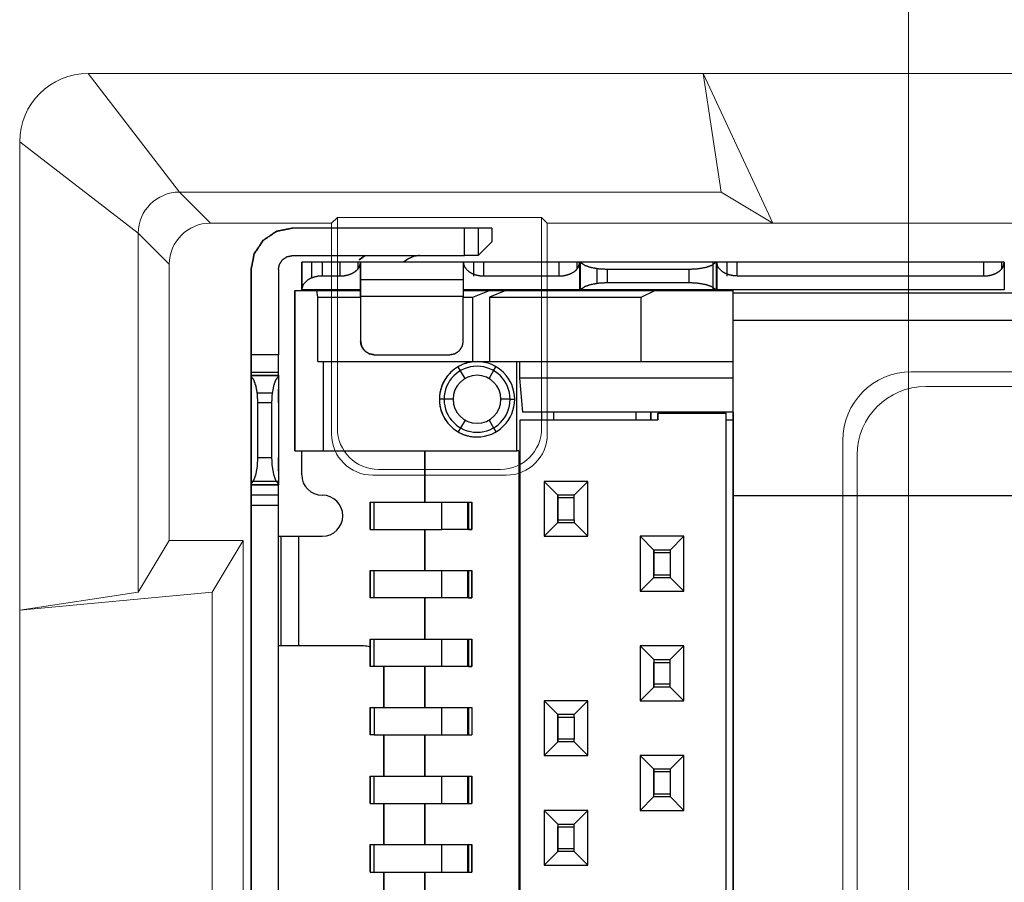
# Model space of a CAD drawing. Header units: millimetres. Extents: x 1290 to 1596, y 426 to 892.
# Tile 24 of 41: x 1422.24 to 1429.43, y 471.07 to 477.37. Entities that reach past the tile are written whole.
import ezdxf

# ---------------------------------------------------------------- set-up
doc = ezdxf.new("R2010")
doc.units = ezdxf.units.MM
doc.linetypes.add('CENTER', pattern=[50.8, 31.75, -6.35, 6.35, -6.35])
doc.linetypes.add('Continuous2', pattern=[0])
doc.layers.get('0').update_dxf_attribs({"lineweight": 20})
doc.layers.add('CEN', color=1, linetype='CENTER', lineweight=13)
doc.layers.add('Unnamed Level 55', color=1, linetype='Continuous')

# ---------------------------------------------------------------- blocks, each defined once
blk = doc.blocks.new('08302022202')
at = {"layer": 'Unnamed Level 55', "color": 6, "linetype": 'Continuous2', "lineweight": -3}
for p, q in [((-1.9617, 4.8493), (-3.217, 4.8493)), ((-2.2183, 4.85), (-2.2889, 4.85)), ((-2.2183, 4.85), (-2.2183, 4.8493)), ((-2.1183, 4.85), (-2.2183, 4.85)), ((-2.1683, 4.85), (-2.1683, 4.8493)), ((-2.1183, 4.85), (-2.1183, 4.8493)), ((-1.9617, 4.6493), (-1.9617, 4.8493)), ((-1.7617, 4.8493), (-1.9617, 4.8493)), ((-1.8617, 4.8493), (-1.8617, 4.6493)), ((-1.7617, 4.8493), (-1.7617, 4.7493)), ((-1.7617, 4.7493), (-1.8617, 4.6493)), ((-3.217, 4.6493), (-1.9617, 4.6493)), ((-2.686, 4.6493), (-2.7305, 4.6181)), ((-2.7305, 4.6181), (-2.686, 4.6493)), ((-2.375, 4.6229), (-2.4076, 4.6)), ((-1.8617, 4.6493), (-1.9617, 4.6493)), ((-3.52, 3.775), (-3.52, 4.5463)), ((-3.52, 4.5463), (-3.52, 3.925)), ((-3.32, 4.5463), (-3.32, 3.925)), ((-3.15, 4.4), (-3.15, 4.6)), ((-3, 4.6), (-3.15, 4.6)), ((-3.15, 4.6), (-3.15, 4.395)), ((-3.075, 4.4861), (-3.075, 4.6)), ((-3, 4.6), (-3, 4.5)), ((-2.87, 4.6), (-3, 4.6)), ((-2.87, 4.5), (-2.87, 4.6)), ((-2.72, 4.6), (-2.87, 4.6)), ((-2.7401, 4.6), (-2.7401, 4.5501)), ((-2.72, 4.35), (-2.72, 4.6)), ((-2.72, 4.6), (-2.72, 4.4)), ((-1.97, 4.6), (-2.72, 4.6)), ((-1.97, 4.6), (-1.97, 4.35)), ((-1.82, 4.6), (-1.97, 4.6)), ((-1.8962, 4.6), (-1.8962, 4.4993)), ((-1.82, 4.5), (-1.82, 4.6)), ((-1.27, 4.6), (-1.82, 4.6)), ((-1.27, 4.5), (-1.27, 4.6)), ((-1.12, 4.6), (-1.27, 4.6)), ((-1.1401, 4.6), (-1.1401, 4.5501)), ((-1.12, 4.4), (-1.12, 4.6)), ((-1.1194, 4.6), (-1.12, 4.6)), ((-1.12, 4.6), (-1.12, 4.4)), ((-1.1194, 4.6), (-1.1194, 4.4)), ((-1.1176, 4.6), (-1.1194, 4.6)), ((-1.1136, 4.6), (-1.1176, 4.6)), ((-1.1176, 4.6), (-1.1176, 4.4)), ((-0.1263, 4.6), (-1.1136, 4.6)), ((-0.9924, 4.4451), (-0.9924, 4.5549)), ((-0.92, 4.55), (-0.92, 4.45)), ((-0.92, 4.55), (-0.32, 4.55)), ((-0.32, 4.45), (-0.32, 4.55)), ((-0.1468, 4.4), (-0.1468, 4.6)), ((-0.1223, 4.6), (-0.1263, 4.6)), ((-0.1223, 4.6), (-0.1223, 4.4)), ((-0.1206, 4.6), (-0.1223, 4.6)), ((-0.1206, 4.4), (-0.1206, 4.6)), ((-0.12, 4.6), (-0.1206, 4.6)), ((-0.12, 4.6), (-0.12, 4.4)), ((0.03, 4.6), (-0.12, 4.6)), ((-0.0462, 4.6), (-0.0462, 4.4993)), ((0.03, 4.5), (0.03, 4.6)), ((1.83, 4.6), (0.03, 4.6)), ((1.83, 4.5), (1.83, 4.6)), ((1.98, 4.6), (1.83, 4.6)), ((1.9599, 4.6), (1.9599, 4.5501)), ((1.98, 4.6), (1.98, 4.4)), ((-3, 4.5), (-2.87, 4.5)), ((-2.72, 4.475), (-1.97, 4.475)), ((-1.82, 4.5), (-1.27, 4.5)), ((0.03, 4.5), (1.83, 4.5)), ((-3.2, 3.225), (-3.2, 4.395)), ((-3.2, 4.395), (-3.0394, 4.395)), ((-3.2, 4.395), (-3.2, 3.2956)), ((-2.72, 4.4), (-3.15, 4.4)), ((-3.15, 4.395), (-3.15, 4.4)), ((-3.0331, 4.345), (-3.0394, 4.395)), ((-3.0394, 4.395), (-2.72, 4.395)), ((-2.72, 4.4), (-2.72, 4.35)), ((-1.12, 4.4), (-1.97, 4.4)), ((-1.97, 4.395), (-1.78, 4.395)), ((-1.9012, 4.345), (-1.78, 4.395)), ((-1.78, 4.395), (-1.6588, 4.395)), ((-1.6588, 4.395), (-1.78, 4.345)), ((-1.6588, 4.395), (-0.5706, 4.395)), ((-1.1176, 4.4), (-1.1194, 4.4)), ((-1.1136, 4.4), (-1.1176, 4.4)), ((-0.1263, 4.4), (-1.1136, 4.4)), ((-0.32, 4.45), (-0.92, 4.45)), ((-0.6706, 4.345), (-0.5706, 4.395)), ((-0.5706, 4.395), (0.0002, 4.395)), ((-0.1223, 4.4), (-0.1263, 4.4)), ((-0.1206, 4.4), (-0.1223, 4.4)), ((1.98, 4.4), (-0.12, 4.4)), ((0.0002, 3.875), (0.0002, 4.395)), ((-3.0331, 3.875), (-3.0331, 4.345)), ((-3.0331, 4.345), (-2.72, 4.345)), ((-2.72, 4.35), (-2.72, 4.025)), ((-1.97, 4.35), (-2.72, 4.35)), ((-2.72, 4.35), (-2.72, 4.025)), ((-1.97, 4.025), (-1.97, 4.35)), ((-1.97, 4.345), (-1.9012, 4.345)), ((-1.9012, 3.875), (-1.9012, 4.345)), ((-1.78, 4.345), (-1.78, 3.875)), ((-1.78, 4.345), (-0.6706, 4.345)), ((-0.6706, 3.875), (-0.6706, 4.345)), ((4.68, 4.375), (0.0002, 4.375)), ((0.0002, 4.1767), (4.68, 4.1767)), ((-3.52, 3.925), (-3.52, 3.775)), ((-3.32, 3.925), (-3.52, 3.925)), ((-3.32, 3.775), (-3.32, 3.925)), ((-2.62, 3.925), (-2.07, 3.925)), ((-3.0331, 3.875), (-2.9919, 3.875)), ((-2.9919, 3.225), (-2.9919, 3.875)), ((-2.9919, 3.875), (-1.87, 3.875)), ((-1.9905, 3.8087), (-2.0075, 3.8382)), ((-1.87, 3.875), (-1.5787, 3.875)), ((-1.7495, 3.8087), (-1.7325, 3.8382)), ((-1.5787, 3.225), (-1.5787, 3.875)), ((-1.5787, 3.875), (-1.5596, 3.875)), ((-1.5596, 3.875), (-1.5596, 3.755)), ((-1.5596, 3.875), (0.0002, 3.875)), ((0.0002, 3.755), (0.0002, 3.875)), ((-3.32, 3.7951), (-3.52, 3.7951)), ((-3.52, 3.7744), (-3.52, 3.775)), ((-3.52, 3.775), (-3.52, 3.7744)), ((-3.52, 3.775), (-3.32, 3.775)), ((-3.52, 2.9756), (-3.52, 3.7744)), ((-3.52, 3.6747), (-3.52, 3.7744)), ((-3.52, 3.7744), (-3.52, 3.7727)), ((-3.32, 3.7744), (-3.52, 3.7744)), ((-3.52, 3.7727), (-3.52, 3.7686)), ((-3.52, 3.7727), (-3.32, 3.7727)), ((-3.52, 3.7686), (-3.52, 2.9814)), ((-3.32, 3.775), (-3.32, 3.675)), ((-3.32, 3.7744), (-3.32, 3.7727)), ((-3.32, 3.7727), (-3.32, 3.7686)), ((-3.32, 3.7686), (-3.32, 2.9814)), ((-1.9575, 3.7516), (-1.9905, 3.8087)), ((-1.7825, 3.7516), (-1.7495, 3.8087)), ((-1.5596, 3.755), (-1.5388, 3.505)), ((0.0002, 3.755), (-1.5596, 3.755)), ((0.0002, 3.505), (0.0002, 3.755)), ((-3.52, 3.675), (-3.52, 3.575)), ((-3.52, 3.575), (-3.52, 3.6747)), ((-3.32, 3.575), (-3.32, 3.675)), ((-3.4749, 3.6476), (-3.3651, 3.6476)), ((-2.1109, 3.6), (-2.145, 3.6)), ((-2.045, 3.6), (-2.1109, 3.6)), ((-1.6291, 3.6), (-1.695, 3.6)), ((-1.6291, 3.6), (-1.595, 3.6)), ((-3.47, 3.175), (-3.47, 3.575)), ((-3.37, 3.575), (-3.47, 3.575)), ((-3.37, 3.575), (-3.37, 3.175)), ((0.0002, 3.505), (-1.5388, 3.505)), ((-1.3998, 3.505), (-1.3998, 3.45)), ((-1.3089, 3.45), (-1.3089, 3.505)), ((-1.3089, 3.45), (-1.3089, 3.505)), ((-0.7089, 3.45), (-0.7089, 3.505)), ((-0.5998, 3.505), (-0.5998, 3.45)), ((-0.5998, 3.45), (-0.5998, 3.505)), ((-0.55, 3.5), (-0.05, 3.5)), ((-0.55, 3.5), (-0.55, 3.45)), ((-0.55, 3.45), (-0.55, 3.5)), ((-0.05, -3.5), (-0.05, 3.5)), ((0, 2.895), (0, 3.505)), ((0, 3.505), (0, 2.895)), ((0.0002, 3.505), (0, 3.505)), ((-1.9905, 3.3913), (-2.0075, 3.3618)), ((-1.9575, 3.4484), (-1.9905, 3.3913)), ((-1.7825, 3.4484), (-1.7495, 3.3913)), ((-1.7495, 3.3913), (-1.7325, 3.3618)), ((-1.5545, -3.45), (-1.5545, 3.45)), ((-1.5545, 3.45), (-0.55, 3.45)), ((-0.05, 3.45), (0, 3.45)), ((-3.2, 3.2956), (-3.2, 3.2953)), ((-3.2, 3.2953), (-3.2, 3.225)), ((-3.52, 3.0753), (-3.52, 3.175)), ((-3.52, 3.175), (-3.52, 3.075)), ((-3.47, 3.175), (-3.37, 3.175)), ((-3.32, 3.075), (-3.32, 3.175)), ((-3.2, 3.225), (-2.9919, 3.225)), ((-3.15, 3.05), (-3.15, 3.225)), ((-3.15, 3.05), (-3.15, 3.225)), ((-2.9919, 3.225), (-1.5787, 3.225)), ((-2.25, 3.225), (-2.25, 2.85)), ((-2.25, 2.85), (-2.25, 3.225)), ((-1.5638, 3.225), (-1.5787, 3.225)), ((-1.5638, 3.225), (-1.5638, -3.225)), ((-3.52, 2.9756), (-3.52, 3.0753)), ((-3.32, 3.075), (-3.32, 2.975)), ((-3.52, 3.0018), (-3.32, 3.0018)), ((-3.52, 2.9814), (-3.52, 2.9773)), ((-3.52, 2.9773), (-3.32, 2.9773)), ((-3.52, 2.9773), (-3.52, 2.9756)), ((-3.52, 2.975), (-3.52, 2.9756)), ((-3.52, 2.9756), (-3.52, 2.975)), ((-3.52, 2.9756), (-3.32, 2.9756)), ((-3.52, 2.75), (-3.52, 2.975)), ((-3.52, 2.975), (-3.52, 2.825)), ((-3.32, 2.975), (-3.52, 2.975)), ((-3.32, 2.9814), (-3.32, 2.9773)), ((-3.32, 2.9773), (-3.32, 2.9756)), ((-3.32, 2.825), (-3.32, 2.975)), ((-1.28, 2.9), (-1.38, 3)), ((-1.38, 3), (-1.38, 2.6)), ((-1.06, 3), (-1.38, 3)), ((-1.16, 2.9), (-1.06, 3)), ((-1.06, 2.6), (-1.06, 3)), ((-3.32, 2.9), (-3.52, 2.9)), ((-1.28, 2.9), (-1.28, 2.88)), ((-1.16, 2.9), (-1.28, 2.9)), ((-1.28, 2.7), (-1.28, 2.9)), ((-1.28, 2.88), (-1.28, 2.72)), ((-1.16, 2.88), (-1.28, 2.88)), ((-1.16, 2.88), (-1.16, 2.9)), ((-1.16, 2.72), (-1.16, 2.88)), ((0, -2.895), (0, 2.895)), ((0, 2.895), (0, -2.895)), ((4.68, 2.895), (0, 2.895)), ((-3.52, 2.825), (-3.52, -2.825)), ((-3.32, 2.825), (-3.52, 2.825)), ((-3.32, -2.825), (-3.32, 2.825)), ((-2.65, 2.65), (-2.65, 2.85)), ((-2.65, 2.85), (-2.62, 2.85)), ((-2.65, 2.85), (-2.65, 2.65)), ((-2.62, 2.65), (-2.62, 2.85)), ((-2.62, 2.85), (-2.1273, 2.85)), ((-2.1273, 2.65), (-2.1273, 2.85)), ((-2.1273, 2.85), (-1.9314, 2.85)), ((-1.9368, 2.65), (-1.9368, 2.85)), ((-1.9314, 2.65), (-1.9314, 2.85)), ((-1.9314, 2.85), (-1.9073, 2.85)), ((-1.9314, 2.85), (-1.9314, 2.65)), ((-1.9314, 2.85), (-1.9073, 2.85)), ((-1.9073, 2.65), (-1.9073, 2.85)), ((-1.9073, 2.85), (-1.9073, 2.65)), ((-3.52, 2.6), (-3.52, 2.75)), ((-1.28, 2.7), (-1.38, 2.6)), ((-1.28, 2.72), (-1.16, 2.72)), ((-1.28, 2.72), (-1.28, 2.7)), ((-1.28, 2.7), (-1.16, 2.7)), ((-1.16, 2.72), (-1.16, 2.7)), ((-1.06, 2.6), (-1.16, 2.7)), ((-3.52, 1.8), (-3.52, 2.6)), ((-3.32, 2.6), (-3.17, 2.6)), ((-3.32, 1.8), (-3.32, 2.6)), ((-3.2999, 1.8), (-3.2999, 2.6)), ((-3.17, 1.8), (-3.17, 2.6)), ((-3.17, 2.6), (-3, 2.6)), ((-2.65, 2.65), (-2.62, 2.65)), ((-2.62, 2.65), (-2.1273, 2.65)), ((-2.25, 2.65), (-2.25, 2.35)), ((-2.25, 2.35), (-2.25, 2.65)), ((-1.9314, 2.65), (-2.1273, 2.65)), ((-1.9073, 2.65), (-1.9314, 2.65)), ((-1.9314, 2.65), (-1.9073, 2.65)), ((-1.38, 2.6), (-1.06, 2.6)), ((-0.68, 2.6), (-0.68, 2.2)), ((-0.68, 2.6), (-0.58, 2.5)), ((-0.36, 2.6), (-0.68, 2.6)), ((-0.46, 2.5), (-0.36, 2.6)), ((-0.36, 2.2), (-0.36, 2.6)), ((-0.58, 2.5), (-0.58, 2.48)), ((-0.58, 2.3), (-0.58, 2.5)), ((-0.46, 2.5), (-0.58, 2.5)), ((-0.58, 2.48), (-0.58, 2.32)), ((-0.46, 2.48), (-0.58, 2.48)), ((-0.46, 2.5), (-0.46, 2.48)), ((-0.46, 2.48), (-0.46, 2.32)), ((-2.65, 2.15), (-2.65, 2.35)), ((-2.65, 2.35), (-2.62, 2.35)), ((-2.65, 2.35), (-2.65, 2.15)), ((-2.62, 2.15), (-2.62, 2.35)), ((-2.62, 2.35), (-2.1273, 2.35)), ((-2.1273, 2.15), (-2.1273, 2.35)), ((-2.1273, 2.35), (-1.9314, 2.35)), ((-1.9368, 2.15), (-1.9368, 2.35)), ((-1.9314, 2.15), (-1.9314, 2.35)), ((-1.9314, 2.35), (-1.9073, 2.35)), ((-1.9314, 2.35), (-1.9314, 2.15)), ((-1.9314, 2.35), (-1.9073, 2.35)), ((-1.9073, 2.15), (-1.9073, 2.35)), ((-1.9073, 2.35), (-1.9073, 2.15)), ((-0.58, 2.3), (-0.58, 2.32)), ((-0.58, 2.32), (-0.46, 2.32)), ((-0.46, 2.32), (-0.46, 2.3)), ((-0.58, 2.3), (-0.68, 2.2)), ((-0.58, 2.3), (-0.46, 2.3)), ((-0.46, 2.3), (-0.36, 2.2)), ((-0.68, 2.2), (-0.36, 2.2)), ((-2.62, 2.15), (-2.65, 2.15)), ((-2.1273, 2.15), (-2.62, 2.15)), ((-2.25, 2.15), (-2.25, 1.85)), ((-2.25, 1.85), (-2.25, 2.15)), ((-1.9314, 2.15), (-2.1273, 2.15)), ((-1.9073, 2.15), (-1.9314, 2.15)), ((-1.9314, 2.15), (-1.9073, 2.15)), ((-3.52, 1.65), (-3.52, 1.8)), ((-3.17, 1.8), (-3.32, 1.8)), ((-2.7, 1.8), (-3.17, 1.8)), ((-2.65, 1.65), (-2.65, 1.85)), ((-2.65, 1.85), (-2.62, 1.85)), ((-2.65, 1.85), (-2.65, 1.65)), ((-2.62, 1.65), (-2.62, 1.85)), ((-2.62, 1.85), (-2.1273, 1.85)), ((-2.1273, 1.65), (-2.1273, 1.85)), ((-2.1273, 1.85), (-1.9314, 1.85)), ((-1.9368, 1.65), (-1.9368, 1.85)), ((-1.9314, 1.65), (-1.9314, 1.85)), ((-1.9314, 1.85), (-1.9073, 1.85)), ((-1.9314, 1.85), (-1.9314, 1.65)), ((-1.9314, 1.85), (-1.9073, 1.85)), ((-1.9073, 1.65), (-1.9073, 1.85)), ((-1.9073, 1.85), (-1.9073, 1.65)), ((-0.68, 1.8), (-0.68, 1.4)), ((-0.58, 1.7), (-0.68, 1.8)), ((-0.36, 1.8), (-0.68, 1.8)), ((-0.46, 1.7), (-0.36, 1.8)), ((-0.36, 1.4), (-0.36, 1.8)), ((-0.58, 1.7), (-0.58, 1.68)), ((-0.58, 1.7), (-0.58, 1.5)), ((-0.58, 1.7), (-0.46, 1.7)), ((-0.58, 1.52), (-0.58, 1.68)), ((-0.58, 1.68), (-0.46, 1.68)), ((-0.46, 1.68), (-0.46, 1.7)), ((-0.46, 1.52), (-0.46, 1.68)), ((-3.52, -1.65), (-3.52, 1.65)), ((-2.62, 1.65), (-2.65, 1.65)), ((-2.1273, 1.65), (-2.62, 1.65)), ((-2.55, 1.65), (-2.55, 1.35)), ((-2.55, 1.35), (-2.55, 1.65)), ((-2.25, 1.65), (-2.25, 1.6136)), ((-2.25, 1.35), (-2.25, 1.65)), ((-2.25, 1.6136), (-2.25, 1.35)), ((-1.9314, 1.65), (-2.1273, 1.65)), ((-1.9073, 1.65), (-1.9314, 1.65)), ((-1.9314, 1.65), (-1.9073, 1.65)), ((-0.46, 1.52), (-0.58, 1.52)), ((-0.58, 1.5), (-0.58, 1.52)), ((-0.46, 1.5), (-0.46, 1.52)), ((-0.58, 1.5), (-0.68, 1.4)), ((-0.46, 1.5), (-0.58, 1.5)), ((-0.36, 1.4), (-0.46, 1.5)), ((-1.28, 1.3), (-1.38, 1.4)), ((-1.38, 1.4), (-1.38, 1)), ((-1.06, 1.4), (-1.38, 1.4)), ((-1.16, 1.3), (-1.06, 1.4)), ((-1.06, 1), (-1.06, 1.4)), ((-0.68, 1.4), (-0.36, 1.4)), ((-2.65, 1.15), (-2.65, 1.35)), ((-2.65, 1.35), (-2.62, 1.35)), ((-2.65, 1.35), (-2.65, 1.15)), ((-2.62, 1.35), (-2.62, 1.15)), ((-2.62, 1.35), (-2.1273, 1.35)), ((-2.1273, 1.15), (-2.1273, 1.35)), ((-2.1273, 1.35), (-1.9314, 1.35)), ((-1.9368, 1.15), (-1.9368, 1.35)), ((-1.9314, 1.15), (-1.9314, 1.35)), ((-1.9314, 1.35), (-1.9073, 1.35)), ((-1.9314, 1.35), (-1.9314, 1.15)), ((-1.9314, 1.35), (-1.9073, 1.35)), ((-1.9073, 1.35), (-1.9073, 1.15)), ((-1.9073, 1.35), (-1.9073, 1.15)), ((-1.28, 1.28), (-1.28, 1.3)), ((-1.28, 1.3), (-1.28, 1.1)), ((-1.16, 1.3), (-1.28, 1.3)), ((-1.16, 1.28), (-1.16, 1.3)), ((-1.28, 1.12), (-1.28, 1.28)), ((-1.28, 1.28), (-1.16, 1.28)), ((-1.16, 1.28), (-1.16, 1.12)), ((-2.62, 1.15), (-2.65, 1.15)), ((-2.62, 1.15), (-2.1273, 1.15)), ((-2.55, 1.15), (-2.55, 0.85)), ((-2.55, 0.85), (-2.55, 1.15)), ((-2.25, 1.15), (-2.25, 0.9081)), ((-2.25, 0.85), (-2.25, 1.15)), ((-2.1273, 1.15), (-1.9314, 1.15)), ((-1.9314, 1.15), (-1.9073, 1.15)), ((-1.9314, 1.15), (-1.9073, 1.15)), ((-1.28, 1.1), (-1.38, 1)), ((-1.28, 1.1), (-1.28, 1.12)), ((-1.16, 1.12), (-1.28, 1.12)), ((-1.16, 1.1), (-1.28, 1.1)), ((-1.16, 1.1), (-1.16, 1.12)), ((-1.06, 1), (-1.16, 1.1)), ((-1.38, 1), (-1.06, 1)), ((-0.68, 1), (-0.68, 0.6)), ((-0.58, 0.9), (-0.68, 1)), ((-0.36, 1), (-0.68, 1)), ((-0.46, 0.9), (-0.36, 1)), ((-0.36, 0.6), (-0.36, 1)), ((-2.25, 0.9081), (-2.25, 0.85)), ((-0.58, 0.9), (-0.58, 0.88)), ((-0.46, 0.9), (-0.58, 0.9)), ((-0.58, 0.7), (-0.58, 0.9)), ((-0.58, 0.88), (-0.58, 0.72)), ((-0.46, 0.88), (-0.58, 0.88)), ((-0.46, 0.9), (-0.46, 0.88)), ((-0.46, 0.88), (-0.46, 0.72)), ((-2.65, 0.65), (-2.65, 0.85)), ((-2.65, 0.85), (-2.62, 0.85)), ((-2.65, 0.85), (-2.65, 0.65)), ((-2.62, 0.65), (-2.62, 0.85)), ((-2.62, 0.85), (-2.1273, 0.85)), ((-2.1273, 0.65), (-2.1273, 0.85)), ((-2.1273, 0.65), (-2.1273, 0.85)), ((-2.1273, 0.85), (-1.9314, 0.85)), ((-1.9368, 0.65), (-1.9368, 0.85)), ((-1.9314, 0.65), (-1.9314, 0.85)), ((-1.9314, 0.85), (-1.9073, 0.85)), ((-1.9314, 0.85), (-1.9314, 0.65)), ((-1.9314, 0.85), (-1.9073, 0.85)), ((-1.9073, 0.65), (-1.9073, 0.85)), ((-1.9073, 0.85), (-1.9073, 0.65)), ((-0.58, 0.72), (-0.46, 0.72)), ((-0.58, 0.7), (-0.58, 0.72)), ((-0.46, 0.72), (-0.46, 0.7)), ((-2.65, 0.65), (-2.62, 0.65)), ((-2.62, 0.65), (-2.1273, 0.65)), ((-2.55, 0.65), (-2.55, 0.35)), ((-2.55, 0.35), (-2.55, 0.65)), ((-2.25, 0.65), (-2.25, 0.35)), ((-2.25, 0.35), (-2.25, 0.65)), ((-2.1273, 0.65), (-1.9314, 0.65)), ((-1.9314, 0.65), (-1.9073, 0.65)), ((-1.9314, 0.65), (-1.9073, 0.65)), ((-0.58, 0.7), (-0.68, 0.6)), ((-0.58, 0.7), (-0.46, 0.7)), ((-0.36, 0.6), (-0.46, 0.7)), ((-1.28, 0.5), (-1.38, 0.6)), ((-1.38, 0.6), (-1.38, 0.2)), ((-1.06, 0.6), (-1.38, 0.6)), ((-1.16, 0.5), (-1.06, 0.6)), ((-1.06, 0.2), (-1.06, 0.6)), ((-0.68, 0.6), (-0.36, 0.6)), ((-1.28, 0.5), (-1.28, 0.48)), ((-1.28, 0.5), (-1.28, 0.3)), ((-1.28, 0.5), (-1.16, 0.5)), ((-1.28, 0.32), (-1.28, 0.48)), ((-1.28, 0.48), (-1.16, 0.48)), ((-1.16, 0.48), (-1.16, 0.5)), ((-1.16, 0.32), (-1.16, 0.48)), ((-2.65, 0.15), (-2.65, 0.35)), ((-2.65, 0.35), (-2.62, 0.35)), ((-2.65, 0.35), (-2.65, 0.15)), ((-2.62, 0.15), (-2.62, 0.35)), ((-2.62, 0.35), (-2.1273, 0.35)), ((-2.1273, 0.15), (-2.1273, 0.35)), ((-2.1273, 0.35), (-1.9314, 0.35)), ((-1.9368, 0.15), (-1.9368, 0.35)), ((-1.9314, 0.15), (-1.9314, 0.35)), ((-1.9314, 0.15), (-1.9314, 0.35)), ((-1.9314, 0.35), (-1.9073, 0.35)), ((-1.9314, 0.35), (-1.9314, 0.15)), ((-1.9314, 0.35), (-1.9073, 0.35)), ((-1.9073, 0.15), (-1.9073, 0.35)), ((-1.9073, 0.35), (-1.9073, 0.15)), ((-1.28, 0.3), (-1.38, 0.2)), ((-1.16, 0.32), (-1.28, 0.32)), ((-1.28, 0.3), (-1.28, 0.32)), ((-1.16, 0.3), (-1.28, 0.3)), ((-1.16, 0.3), (-1.16, 0.32)), ((-1.06, 0.2), (-1.16, 0.3)), ((-2.65, 0.15), (-2.62, 0.15)), ((-2.62, 0.15), (-2.1273, 0.15)), ((-2.55, 0.15), (-2.55, -0.15)), ((-2.55, -0.15), (-2.55, 0.15)), ((-2.25, 0.15), (-2.25, -0.15)), ((-2.25, -0.15), (-2.25, 0.15)), ((-2.1273, 0.15), (-1.9314, 0.15)), ((-1.9314, 0.15), (-1.9073, 0.15)), ((-1.9314, 0.15), (-1.9073, 0.15)), ((-1.38, 0.2), (-1.06, 0.2))]:
    blk.add_line(p, q, dxfattribs=at)
for centre, radius, start, end in [((-1.87, 3.6), 0.275, 90.00284, 180), ((-1.87, 3.6), 0.2409, 0, 180), ((-1.87, 3.6), 0.275, 270.00283, 90.00283), ((-1.87, 3.6), 0.175, 0, 180), ((-1.87, 3.6), 0.275, 180, 270.00283), ((-1.87, 3.6), 0.2409, 180, 0), ((-1.87, 3.6), 0.175, 180, 0), ((-3, 3.05), 0.15, 180, 270), ((-3, 3.05), 0.15, 180, 270), ((-3, 2.75), 0.15, 270, 90), ((-3, 2.75), 0.15, 270, 90), ((-2.7, 1.65), 0.15, 70.53182, 90), ((-2.7, 1.65), 0.15, 70.53179, 90)]:
    blk.add_arc(centre, radius, start, end, dxfattribs=at)
for points in [[(-3.217, 4.8493), (-3.3329, 4.8262), (-3.4312, 4.7605), (-3.4969, 4.6622), (-3.52, 4.5463)], [(-3.52, 4.5463), (-3.4969, 4.6622), (-3.4312, 4.7605), (-3.3329, 4.8262), (-3.217, 4.8493)], [(-3.32, 4.5463), (-3.3122, 4.5857), (-3.2898, 4.6191), (-3.2564, 4.6414), (-3.217, 4.6493)], [(-2.2889, 4.65), (-2.334, 4.6431), (-2.375, 4.6229)], [(-2.87, 4.5), (-2.8406, 4.5019), (-2.8114, 4.508), (-2.7838, 4.5182), (-2.7592, 4.5326), (-2.7429, 4.5469), (-2.7297, 4.5645), (-2.72, 4.6)], [(-1.97, 4.6), (-1.9664, 4.5784), (-1.9602, 4.5645), (-1.9308, 4.5326), (-1.9062, 4.5182), (-1.8786, 4.508), (-1.8493, 4.5019), (-1.82, 4.5)], [(-1.27, 4.5), (-1.2406, 4.5019), (-1.2114, 4.508), (-1.1838, 4.5182), (-1.1592, 4.5326), (-1.1429, 4.5469), (-1.1297, 4.5645), (-1.12, 4.6)], [(-1.1136, 4.6), (-1.0846, 4.5788), (-1.044, 4.5644), (-0.9842, 4.5535), (-0.92, 4.55)], [(-0.32, 4.55), (-0.2558, 4.5535), (-0.196, 4.5644), (-0.1554, 4.5788), (-0.1263, 4.6)], [(0.03, 4.5), (0.0004, 4.502), (-0.0285, 4.508), (-0.0564, 4.5183), (-0.0808, 4.5326), (-0.1102, 4.5645), (-0.12, 4.6)], [(1.83, 4.5), (1.8594, 4.5019), (1.8886, 4.508), (1.9162, 4.5182), (1.9408, 4.5326), (1.9571, 4.5469), (1.9703, 4.5645), (1.98, 4.6)], [(-3, 4.5), (-3.0296, 4.498), (-3.0586, 4.492), (-3.0864, 4.4817), (-3.1108, 4.4674), (-3.1402, 4.4355), (-3.15, 4.4)], [(-0.92, 4.45), (-0.9842, 4.4465), (-1.044, 4.4356), (-1.0846, 4.4212), (-1.1136, 4.4)], [(-0.1263, 4.4), (-0.1554, 4.4212), (-0.196, 4.4356), (-0.2558, 4.4465), (-0.32, 4.45)], [(-2.62, 3.925), (-2.6542, 3.9309), (-2.6845, 3.9486), (-2.6998, 3.9647), (-2.7113, 3.9844), (-2.7178, 4.004), (-2.72, 4.025)], [(-2.72, 4.025), (-2.7124, 3.9867), (-2.6907, 3.9543), (-2.6583, 3.9326), (-2.62, 3.925)], [(-2.07, 3.925), (-2.0317, 3.9326), (-1.9993, 3.9543), (-1.9776, 3.9867), (-1.97, 4.025)], [(-3.47, 3.575), (-3.4735, 3.6392), (-3.4844, 3.699), (-3.4988, 3.7396), (-3.52, 3.7686)], [(-3.32, 3.7686), (-3.3412, 3.7396), (-3.3556, 3.699), (-3.3665, 3.6392), (-3.37, 3.575)], [(-3.52, 2.9814), (-3.4988, 3.0104), (-3.4844, 3.051), (-3.4735, 3.1108), (-3.47, 3.175)], [(-3.37, 3.175), (-3.3665, 3.1108), (-3.3556, 3.051), (-3.3412, 3.0104), (-3.32, 2.9814)]]:
    blk.add_open_spline(points, degree=1, dxfattribs=at)
blk.add_rational_spline([(-1.87, 3.875), (-2.145, 3.875), (-2.145, 3.6), (-2.145, 3.325), (-1.87, 3.325)], [1, 0.707106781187, 1, 0.707106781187, 1], degree=2, knots=[0, 0, 0, 1, 1, 2, 2, 2], dxfattribs=at)

msp = doc.modelspace()

# ---------------------------------------------------------------- linework, layer by layer
at = {"color": 4}
for p, q in [((1422.7389, 476.9756), (1434.7205, 476.9756)), ((1423.4049, 476.1096), (1422.7389, 476.9756)), ((1427.3599, 476.1096), (1427.2287, 476.9756)), ((1427.2287, 476.9756), (1427.738, 475.8831)), ((1422.2389, 470.9974), (1422.2389, 476.4756)), ((1422.2389, 476.4756), (1423.1049, 475.8096)), ((1423.4049, 476.1096), (1427.3599, 476.1096)), ((1423.6314, 475.8831), (1423.4049, 476.1096)), ((1427.738, 475.8831), (1427.3599, 476.1096)), ((1424.5166, 475.8831), (1423.6314, 475.8831)), ((1426.0914, 475.8831), (1432.1445, 475.8831)), ((1423.1049, 473.1901), (1423.1049, 475.8096)), ((1423.1049, 475.8096), (1423.3314, 475.5831)), ((1423.3314, 473.5681), (1423.3314, 475.5831)), ((1428.7481, 474.7974), (1432.1445, 474.7974)), ((1428.8539, 474.6915), (1431.7183, 474.6915)), ((1428.2481, 474.2974), (1428.2481, 470.9974)), ((1428.3539, 474.1915), (1428.3539, 470.9974)), ((1423.1049, 473.1901), (1423.3314, 473.5681)), ((1423.3314, 473.5681), (1423.8708, 473.5681)), ((1423.8708, 473.5681), (1423.6444, 473.1901)), ((1423.8708, 473.5681), (1423.8708, 470.9974)), ((1423.6444, 473.1901), (1422.2389, 473.0589)), ((1422.2389, 473.0589), (1423.1049, 473.1901)), ((1423.6444, 473.1901), (1423.6444, 470.9974))]:
    msp.add_line(p, q, dxfattribs=at)
at = {"color": 1}
for p, q in [((1424.5586, 475.9251), (1424.5166, 475.8831)), ((1424.5586, 474.3854), (1424.5586, 475.9251)), ((1426.0495, 475.9251), (1424.5586, 475.9251)), ((1426.0495, 474.3854), (1426.0495, 475.9251)), ((1426.0914, 475.8831), (1426.0495, 475.9251)), ((1424.5166, 474.3435), (1424.5166, 475.8831)), ((1426.0914, 474.3435), (1426.0914, 475.8831)), ((1424.8586, 474.0854), (1425.7495, 474.0854)), ((1424.8166, 474.0435), (1425.7914, 474.0435))]:
    msp.add_line(p, q, dxfattribs=at)
at = {"color": 4}
for centre, radius in [((1422.7389, 476.4756), 0.5), ((1423.4049, 475.8096), 0.3), ((1423.6314, 475.5831), 0.3), ((1428.7481, 474.2974), 0.5), ((1428.8539, 474.1915), 0.5)]:
    msp.add_arc(centre, radius, 90, 180, dxfattribs=at)
at = {"color": 1}
for centre, start, end in [((1424.8166, 474.3435), 180, 270), ((1424.8586, 474.3854), 180, 270), ((1425.7495, 474.3854), 270, 360), ((1425.7914, 474.3435), 270, 360)]:
    msp.add_arc(centre, 0.3, start, end, dxfattribs=at)
at = {"layer": 'CEN', "linetype": 'CENTER', "ltscale": 10}
msp.add_line((1428.7297, 482.3266), (1428.7297, 460.2474), dxfattribs=at)

# ---------------------------------------------------------------- block references
at = {"color": 4}
msp.add_blockref('08302022202', (1427.4481, 470.9974), dxfattribs=at)

doc.saveas('drawing.dxf')
